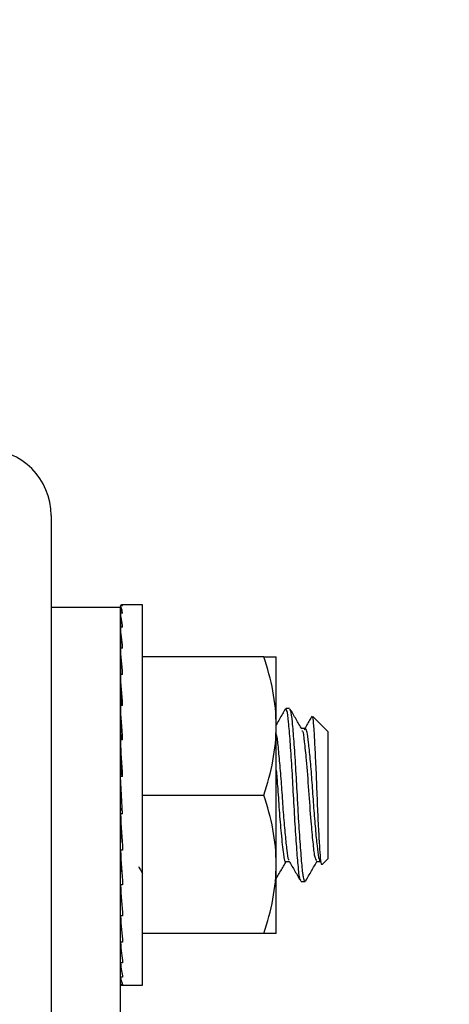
# Model space of a CAD drawing. Header units: inches. Extents: x 0.1 to 10.7, y 0.1 to 7.7.
# Tile 21 of 46: x 3.1042 to 3.1365, y 6.3293 to 6.4034. Entities that reach past the tile are written whole.
import ezdxf

# ---------------------------------------------------------------- set-up
doc = ezdxf.new("R2010")
doc.units = ezdxf.units.IN
doc.header["$MEASUREMENT"] = 0
doc.layers.add('DIMENSIONS', color=140, linetype='Continuous', lineweight=25)
doc.styles.add('SLDTEXTSTYLE0', font='TXT', dxfattribs={"width": 0.7})
doc.dimstyles.new('SLDDIMSTYLE0', dxfattribs={"dimtxt": 0.084961, "dimasz": 0.13, "dimexe": 0, "dimexo": 0.0625, "dimgap": 0.02124, "dimtad": 0, "dimtih": 1, "dimtoh": 1, "dimlfac": 24, "dimrnd": 1e-09, "dimzin": 12, "dimdsep": 46, "dimtxsty": 'SLDTEXTSTYLE0', "dimsah": 1, "dimcen": 0.09, "dimadec": 0, "dimazin": 3, "dimtfac": 1, "dimtofl": 0, "dimtmove": 0, "dimatfit": 3, "dimfxl": 0, "dimfrac": 2, "dimtolj": 1, "dimtzin": 12, "dimarcsym": 0})

# ---------------------------------------------------------------- blocks, each defined once
blk = doc.blocks.new('_D_7')
at = {"layer": 'DIMENSIONS'}
for p, q in [((3.00242, 6.416094), (3.00242, 6.993961)), ((5.137837, 6.416094), (5.137837, 6.993961)), ((3.00242, 6.868961), (3.795679, 6.868961)), ((3.910804, 6.868961), (3.882274, 6.868961)), ((3.882274, 6.868961), (3.882274, 6.73393)), ((4.304631, 6.868961), (4.333161, 6.868961)), ((4.333161, 6.868961), (4.333161, 6.73393)), ((5.137837, 6.868961), (4.419756, 6.868961)), ((3.882274, 6.73393), (3.910804, 6.73393)), ((4.333161, 6.73393), (4.304631, 6.73393))]:
    blk.add_line(p, q, dxfattribs=at)
for points in [[(3.00242, 6.868961), (3.13242, 6.848961), (3.13242, 6.888961)], [(5.137837, 6.868961), (5.007837, 6.888961), (5.007837, 6.848961)]]:
    blk.add_solid(points, dxfattribs=at)
at = {"layer": 'DIMENSIONS', "char_height": 0.0833333, "attachment_point": 1, "style": 'SLDTEXTSTYLE0'}
for s, insert in [('51.25', (3.946143, 6.995403)), ('1301.8', (3.910804, 6.841352))]:
    blk.add_mtext(s, dxfattribs=dict(at, insert=insert))

msp = doc.modelspace()

# ---------------------------------------------------------------- linework, layer by layer
for p, q in [((3.106587, 6.366094), (3.106587, 6.271927)), ((3.106587, 6.359189), (3.111795, 6.359189)), ((3.111962, 6.359306), (3.111795, 6.359306)), ((3.111795, 6.359306), (3.111798, 6.358758)), ((3.111795, 6.268043), (3.111795, 6.359189)), ((3.113462, 6.359375), (3.111878, 6.359375)), ((3.113462, 6.330729), (3.113462, 6.359375)), ((3.111962, 6.358758), (3.111795, 6.358758)), ((3.111795, 6.358758), (3.111802, 6.357684)), ((3.111962, 6.357684), (3.111795, 6.357684)), ((3.111795, 6.357684), (3.111805, 6.356124)), ((3.111962, 6.356124), (3.111795, 6.356124)), ((3.111795, 6.356124), (3.11181, 6.354138)), ((3.111801, 6.355312), (3.111795, 6.355312)), ((3.122583, 6.355469), (3.113462, 6.355469)), ((3.123514, 6.35026), (3.123514, 6.355469)), ((3.111962, 6.354138), (3.111795, 6.354138)), ((3.111795, 6.354138), (3.111817, 6.351804)), ((3.111962, 6.351804), (3.111795, 6.351804)), ((3.111795, 6.351804), (3.111819, 6.349889)), ((3.124526, 6.351562), (3.124237, 6.351562)), ((3.12742, 6.349826), (3.126271, 6.350976)), ((3.123514, 6.339844), (3.123514, 6.35026)), ((3.125684, 6.350059), (3.12542, 6.350059)), ((3.12742, 6.340278), (3.12742, 6.349826)), ((3.111962, 6.34921), (3.111795, 6.34921)), ((3.111795, 6.34921), (3.111819, 6.34803)), ((3.111962, 6.343648), (3.111795, 6.346456)), ((3.111962, 6.346456), (3.111795, 6.346456)), ((3.113462, 6.345052), (3.122583, 6.345052)), ((3.111795, 6.343648), (3.111819, 6.344046)), ((3.111962, 6.343648), (3.111795, 6.343648)), ((3.111819, 6.344046), (3.111938, 6.344046)), ((3.111795, 6.340894), (3.111819, 6.342073)), ((3.111819, 6.342073), (3.11189, 6.342073)), ((3.111962, 6.340894), (3.111795, 6.340894)), ((3.111795, 6.3383), (3.111819, 6.340215)), ((3.111819, 6.340215), (3.111837, 6.340215)), ((3.123514, 6.334635), (3.123514, 6.339844)), ((3.124237, 6.340045), (3.124501, 6.340045)), ((3.126552, 6.340045), (3.126842, 6.340045)), ((3.126987, 6.339844), (3.12742, 6.340278)), ((3.111962, 6.3383), (3.111795, 6.3383)), ((3.125395, 6.338541), (3.125684, 6.338541)), ((3.125788, 6.338739), (3.125684, 6.338541)), ((3.111795, 6.335966), (3.111814, 6.338021)), ((3.111962, 6.335966), (3.111795, 6.335966)), ((3.111795, 6.33398), (3.111809, 6.335789)), ((3.111795, 6.334791), (3.111801, 6.334791)), ((3.122583, 6.334635), (3.113462, 6.334635)), ((3.111962, 6.33398), (3.111795, 6.33398)), ((3.111795, 6.33242), (3.111805, 6.333878)), ((3.111962, 6.33242), (3.111795, 6.33242)), ((3.111795, 6.331346), (3.111801, 6.332371)), ((3.111962, 6.331346), (3.111795, 6.331346)), ((3.111795, 6.330798), (3.111798, 6.33133)), ((3.111962, 6.330798), (3.111795, 6.330798)), ((3.111878, 6.330729), (3.113462, 6.330729))]:
    msp.add_line(p, q)
msp.add_arc((3.101587, 6.366094), 0.005, 0, 90)
for major_axis, ratio, start_param, end_param in [((0, 0.014323), 0.059359, 6.185011, 6.38136), ((-0.000166, 0.014323), 0.05821, 5.987985, 6.184334), ((-0.000326, 0.014323), 0.054812, 5.791063, 5.987412), ((-0.000473, 0.014323), 0.049301, 5.594332, 5.790682), ((0.000473, 0.014323), 0.049301, 0.668167, 0.688853), ((-0.000602, 0.014323), 0.041899, 5.397851, 5.5942), ((-0.000708, 0.014323), 0.032898, 5.201637, 5.397987), ((-0.000786, 0.014323), 0.022647, 5.005671, 5.20202), ((-0.000563, 0.01026), 0.022647, 5.128366, 5.20202), ((-0.000834, 0.014323), 0.011541, 4.809892, 5.006241), ((-0.000597, 0.01026), 0.011541, 4.848974, 5.006241), ((-0.000834, 0.014323), 0.011541, 1.668299, 1.864649), ((-0.000786, 0.014323), 0.022647, 1.864078, 2.060428), ((-0.000708, 0.014323), 0.032898, 2.060045, 2.256394), ((-0.000602, 0.014323), 0.041899, 2.256258, 2.452608), ((-0.000473, 0.014323), 0.049301, 2.452739, 2.649089), ((-0.000326, 0.014323), 0.054812, 2.64947, 2.845819), ((-0.000166, 0.014323), 0.05821, 2.846392, 3.042741), ((0, 0.014323), 0.059359, 3.043418, 3.141593)]:
    msp.add_ellipse((3.111878, 6.345052), major_axis=major_axis, ratio=ratio, start_param=start_param, end_param=end_param)
for points in [[(3.123514, 6.35026), (3.123514, 6.352038), (3.123151, 6.353767), (3.122583, 6.355469)], [(3.122583, 6.355469), (3.123151, 6.355469), (3.123514, 6.355469), (3.123514, 6.355469)], [(3.122583, 6.345052), (3.123151, 6.346754), (3.123514, 6.348483), (3.123514, 6.35026)], [(3.123514, 6.339844), (3.123514, 6.341621), (3.123151, 6.34335), (3.122583, 6.345052)], [(3.122583, 6.334635), (3.123151, 6.336337), (3.123514, 6.338066), (3.123514, 6.339844)], [(3.123514, 6.334635), (3.123514, 6.334635), (3.123151, 6.334635), (3.122583, 6.334635)]]:
    msp.add_open_spline(points, degree=3)
for points, knots in [([(3.124202, 6.351536), (3.124056, 6.351283), (3.123827, 6.350888), (3.123597, 6.350493), (3.123514, 6.350351)], [0, 0, 0, 0, 0.638976, 1, 1, 1, 1]), ([(3.125449, 6.350009), (3.125302, 6.350261), (3.125008, 6.350766), (3.124715, 6.351271), (3.124569, 6.351523)], [0, 0, 0, 0, 0.499646, 1, 1, 1, 1]), ([(3.12536, 6.338653), (3.125344, 6.338653), (3.125286, 6.338656), (3.125195, 6.339417), (3.125073, 6.340843), (3.124938, 6.342811), (3.124818, 6.34501), (3.124699, 6.347209), (3.124566, 6.349157), (3.124444, 6.350632), (3.12434, 6.351478), (3.124267, 6.351481), (3.124237, 6.351482)], [0, 0, 0, 0, 0.038672, 0.149479, 0.260221, 0.370965, 0.484928, 0.592593, 0.703326, 0.814133, 0.924887, 1, 1, 1, 1]), ([(3.125684, 6.338541), (3.125641, 6.33861), (3.125555, 6.338748), (3.125445, 6.339845), (3.125315, 6.341487), (3.125197, 6.343329), (3.125094, 6.345265), (3.124988, 6.347209), (3.124856, 6.349157), (3.124733, 6.350632), (3.12463, 6.351478), (3.124556, 6.351481), (3.124526, 6.351482)], [0, 0, 0, 0, 0.104501, 0.21204, 0.31953, 0.427057, 0.500054, 0.604556, 0.712038, 0.819591, 0.927093, 1, 1, 1, 1]), ([(3.126207, 6.351002), (3.126164, 6.350928), (3.125981, 6.350613), (3.125798, 6.350299), (3.125659, 6.350059)], [0, 0, 0, 0, 0.236939, 1, 1, 1, 1]), ([(3.126968, 6.339863), (3.126964, 6.339847), (3.126933, 6.339724), (3.126874, 6.340061), (3.126805, 6.340899), (3.126723, 6.342267), (3.126653, 6.343736), (3.12659, 6.345335), (3.126524, 6.346987), (3.12644, 6.348736), (3.126363, 6.35007), (3.126299, 6.35087), (3.126253, 6.350919), (3.126234, 6.350939)], [0, 0, 0, 0, 0.015183, 0.11544, 0.215652, 0.318492, 0.423431, 0.483979, 0.5936, 0.703222, 0.812843, 0.922358, 1, 1, 1, 1]), ([(3.12564, 6.349967), (3.125653, 6.350003), (3.125708, 6.350161), (3.125811, 6.349864), (3.125922, 6.349082), (3.126051, 6.347804), (3.126184, 6.346225), (3.126297, 6.344508), (3.126424, 6.342858), (3.126558, 6.341446), (3.126672, 6.34048), (3.126769, 6.34002), (3.126827, 6.340091), (3.126841, 6.340108)], [0, 0, 0, 0, 0.0309814, 0.1348554, 0.238742, 0.342545, 0.4464071, 0.5503019, 0.6541062, 0.7579546, 0.8618556, 0.9656611, 1, 1, 1, 1]), ([(3.123514, 6.34962), (3.123529, 6.349555), (3.123586, 6.349317), (3.123679, 6.34837), (3.123814, 6.346928), (3.123936, 6.345239), (3.124053, 6.34354), (3.124187, 6.342001), (3.124312, 6.340842), (3.124403, 6.340193), (3.124464, 6.340158), (3.124482, 6.340148)], [0, 0, 0, 0, 0.04922, 0.177562, 0.305895, 0.434367, 0.562732, 0.691073, 0.819543, 0.947927, 1, 1, 1, 1]), ([(3.125448, 6.349893), (3.125465, 6.349897), (3.12553, 6.349915), (3.125626, 6.349108), (3.125783, 6.347628), (3.125951, 6.345425), (3.126105, 6.343156), (3.126269, 6.341455), (3.126398, 6.340272), (3.126499, 6.340168), (3.126553, 6.340113)], [0, 0, 0, 0, 0.043947, 0.166578, 0.29304, 0.453165, 0.610474, 0.73828, 0.860993, 1, 1, 1, 1]), ([(3.123514, 6.34692), (3.123547, 6.346539), (3.123627, 6.345604), (3.123736, 6.34387), (3.123899, 6.341966), (3.124055, 6.340517), (3.124175, 6.339901), (3.124237, 6.34005), (3.124238, 6.340053)], [0, 0, 0, 0, 0.128868, 0.31598, 0.510929, 0.752156, 0.995822, 1, 1, 1, 1]), ([(3.11315, 6.339662), (3.113215, 6.339551), (3.113319, 6.339372), (3.113423, 6.339193), (3.113462, 6.339126)], [0, 0, 0, 0, 0.623605, 1, 1, 1, 1]), ([(3.12343, 6.338612), (3.12357, 6.338853), (3.123847, 6.339331), (3.124125, 6.339808), (3.124263, 6.340045)], [0, 0, 0, 0, 0.504485, 1, 1, 1, 1]), ([(3.12448, 6.340081), (3.124627, 6.339829), (3.12492, 6.339325), (3.125213, 6.33882), (3.12536, 6.338568)], [0, 0, 0, 0, 0.499685, 1, 1, 1, 1]), ([(3.125726, 6.338581), (3.125873, 6.338833), (3.126166, 6.339338), (3.126459, 6.339841), (3.126605, 6.340093)], [0, 0, 0, 0, 0.500303, 1, 1, 1, 1])]:
    msp.add_open_spline(points, degree=3, knots=knots)

# ---------------------------------------------------------------- dimensions: what is measured, and where the dimension line sits
at = {"layer": 'DIMENSIONS'}
dim = msp.add_linear_dim(base=(5.137837, 6.868961), p1=(3.00242, 6.366094), p2=(5.137837, 6.366094), dimstyle='SLDDIMSTYLE0', dxfattribs=at)
dim.commit()
dim.dimension.update_dxf_attribs({"geometry": '_D_7', "text_midpoint": (4.107717, 6.868961), "dimtype": 160})

doc.saveas('drawing.dxf')
